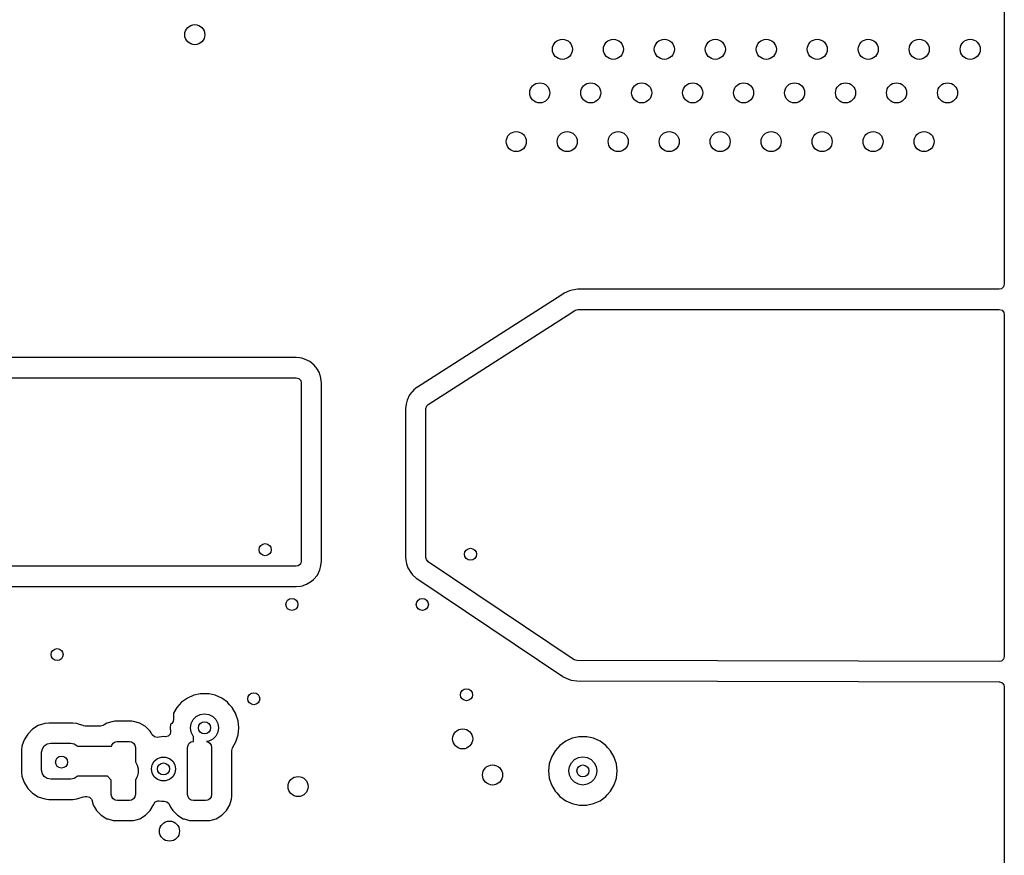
# Model space of a CAD drawing. Extents: x 70 to 224, y -154 to -54.
# Tile 45 of 55: x 199 to 224, y -133 to -112. Entities that reach past the tile are written whole.
import ezdxf

# ---------------------------------------------------------------- set-up
doc = ezdxf.new("R2010")
doc.units = 0
doc.layers.add('BLACK', color=7, linetype='CONTINUOUS')

msp = doc.modelspace()

# ---------------------------------------------------------------- linework, layer by layer
at = {"layer": 'BLACK', "linetype": 'CONTINUOUS'}
for p, q in [((223.9, -108.336259), (223.9, -118.8705)), ((223.880315, -118.937539), (223.827511, -118.983294)), ((223.9, -118.8705), (223.880315, -118.937539)), ((212.853949, -119.146721), (209.277692, -121.435525)), ((212.93665, -119.093791), (212.853948, -119.14672)), ((212.853948, -119.14672), (212.853949, -119.146721)), ((212.936654, -119.093789), (212.93665, -119.093791)), ((213.067192, -119.034397), (212.936654, -119.093789)), ((213.067193, -119.034397), (213.067192, -119.034397)), ((213.13403, -119.014841), (213.067193, -119.034397)), ((213.275983, -118.9945), (213.13403, -119.014841)), ((223.776, -118.9945), (213.275983, -118.9945)), ((223.827511, -118.983294), (223.776, -118.9945)), ((209.54686, -121.86342), (213.126441, -119.572489)), ((213.126441, -119.572489), (213.209146, -119.519558)), ((213.209146, -119.519558), (213.275989, -119.5)), ((213.275989, -119.5), (223.776, -119.5)), ((223.776, -119.5), (223.843039, -119.519685)), ((223.843039, -119.519685), (223.888794, -119.572489)), ((223.888794, -119.572489), (223.9, -119.624)), ((223.9, -119.624), (223.9, -128.150559)), ((206.255998, -120.6945), (192.48, -120.6945)), ((206.256, -120.6945), (206.255998, -120.6945)), ((206.350944, -120.70815), (206.256, -120.6945)), ((206.398417, -120.714976), (206.350944, -120.70815)), ((206.398422, -120.714977), (206.398417, -120.714976)), ((206.465459, -120.734662), (206.39842, -120.714977)), ((206.39842, -120.714977), (206.398422, -120.714977)), ((206.46546, -120.734662), (206.465459, -120.734662)), ((206.465465, -120.734664), (206.46546, -120.734662)), ((206.596331, -120.79443), (206.465465, -120.734664)), ((206.596333, -120.794431), (206.596331, -120.79443)), ((206.596336, -120.794433), (206.596333, -120.794431)), ((206.70507, -120.888653), (206.596336, -120.794433)), ((206.705072, -120.888656), (206.70507, -120.888653)), ((206.705076, -120.888659), (206.705072, -120.888656)), ((206.738994, -120.927803), (206.705076, -120.888659)), ((206.750825, -120.941457), (206.738994, -120.927803)), ((206.771603, -120.973788), (206.750825, -120.941457)), ((206.828613, -121.062496), (206.771603, -120.973788)), ((206.828616, -121.062502), (206.828613, -121.062496)), ((206.855798, -121.144172), (206.828616, -121.062502)), ((206.862741, -121.165033), (206.855798, -121.144172)), ((206.873947, -121.216544), (206.862741, -121.165033)), ((190.88, -121.2), (206.256, -121.2)), ((206.256, -121.2), (206.323039, -121.219685)), ((206.323039, -121.219685), (206.368794, -121.272489)), ((206.368794, -121.272489), (206.38, -121.324)), ((206.38, -121.324), (206.38, -125.776)), ((206.8855, -121.324), (206.873947, -121.216544)), ((206.8855, -125.776), (206.8855, -121.324)), ((209.084137, -121.627525), (209.024368, -121.758398)), ((209.141933, -121.555873), (209.084137, -121.627525)), ((209.152272, -121.543055), (209.141933, -121.555873)), ((209.152274, -121.543052), (209.152272, -121.543055)), ((209.152279, -121.543047), (209.152274, -121.543052)), ((209.189743, -121.505651), (209.152279, -121.543047)), ((209.189748, -121.505646), (209.189743, -121.505651)), ((209.274349, -121.437666), (209.189748, -121.505646)), ((209.274362, -121.437656), (209.274349, -121.437666)), ((209.277692, -121.435525), (209.274362, -121.437656)), ((208.999706, -121.860045), (208.984478, -121.965966)), ((209.004681, -121.825443), (208.999706, -121.860045)), ((209.024368, -121.758398), (209.004681, -121.825443)), ((209.489705, -121.967861), (209.50939, -121.900822)), ((209.50939, -121.900822), (209.54686, -121.86342)), ((208.984478, -121.965966), (208.984205, -121.967862)), ((208.984205, -121.967862), (208.984205, -125.68389)), ((209.489705, -125.683883), (209.489705, -121.967861)), ((206.360315, -125.843039), (206.307511, -125.888794)), ((206.38, -125.776), (206.360315, -125.843039)), ((206.865024, -125.918416), (206.8855, -125.776)), ((208.984205, -125.68389), (208.994713, -125.786421)), ((208.994713, -125.786421), (208.994714, -125.786424)), ((208.994714, -125.786424), (209.004914, -125.835666)), ((209.004914, -125.835666), (209.004916, -125.835674)), ((209.004916, -125.835674), (209.036002, -125.933944)), ((209.499908, -125.73314), (209.489705, -125.683883)), ((209.544604, -125.786844), (209.499908, -125.73314)), ((213.183487, -128.229048), (209.544604, -125.786844)), ((206.256, -125.9), (192.267485, -125.9)), ((206.307511, -125.888794), (206.256, -125.9)), ((206.785567, -126.116336), (206.845338, -125.985459)), ((206.845338, -125.985459), (206.865023, -125.91842)), ((206.865023, -125.91842), (206.865024, -125.918416)), ((209.036002, -125.933944), (209.036003, -125.933946)), ((209.036003, -125.933946), (209.111363, -126.056501)), ((209.111363, -126.056501), (209.111371, -126.056512)), ((209.111371, -126.056512), (209.156061, -126.110209)), ((206.517504, -126.348613), (206.638543, -126.270825)), ((206.638543, -126.270825), (206.691347, -126.22507)), ((206.691347, -126.22507), (206.785567, -126.116336)), ((209.156061, -126.110209), (209.156063, -126.110212)), ((209.156063, -126.110212), (209.240833, -126.18667)), ((209.240833, -126.18667), (209.256799, -126.201071)), ((209.256799, -126.201071), (209.262903, -126.206576)), ((209.262903, -126.206576), (209.262912, -126.206583)), ((209.262912, -126.206583), (212.901664, -128.648699)), ((192.499948, -126.4055), (206.25599, -126.4055)), ((206.25599, -126.4055), (206.256, -126.4055)), ((206.256, -126.4055), (206.363456, -126.393947)), ((206.363456, -126.393947), (206.414967, -126.382741)), ((206.414967, -126.382741), (206.449233, -126.371336)), ((206.449233, -126.371336), (206.517497, -126.348616)), ((206.517497, -126.348616), (206.517501, -126.348613)), ((206.517501, -126.348613), (206.517504, -126.348613)), ((213.185306, -128.230246), (213.183487, -128.229048)), ((213.2523, -128.250087), (213.185306, -128.230246)), ((223.775712, -128.274559), (213.2523, -128.250087)), ((223.827511, -128.263353), (223.775712, -128.274559)), ((223.880315, -128.217598), (223.827511, -128.263353)), ((223.9, -128.150559), (223.880315, -128.217598)), ((212.901664, -128.648699), (212.901748, -128.648755)), ((212.901748, -128.648755), (212.901787, -128.648781)), ((212.901787, -128.648781), (212.905447, -128.651214)), ((212.905447, -128.651214), (212.905554, -128.651284)), ((212.905554, -128.651284), (212.905621, -128.651329)), ((212.905621, -128.651329), (212.907242, -128.652397)), ((212.907242, -128.652397), (212.910384, -128.654446)), ((212.910384, -128.654446), (212.911021, -128.654861)), ((212.911021, -128.654861), (213.04176, -128.714936)), ((213.04176, -128.714936), (213.106798, -128.734197)), ((213.106798, -128.734197), (213.108287, -128.734666)), ((213.108287, -128.734666), (213.108756, -128.734778)), ((213.108756, -128.734778), (213.251109, -128.755584)), ((213.251109, -128.755584), (213.251112, -128.755584)), ((213.251112, -128.755584), (213.251124, -128.755586)), ((213.251124, -128.755586), (223.774536, -128.780058)), ((223.774536, -128.780058), (223.774545, -128.780056)), ((223.774545, -128.780056), (223.776288, -128.780061)), ((223.776288, -128.780061), (223.843282, -128.799902)), ((223.843282, -128.799902), (223.888914, -128.852812)), ((223.888914, -128.852812), (223.9, -128.904061)), ((223.9, -128.904061), (223.9, -149.149289)), ((203.545511, -129.184387), (203.400871, -129.289475)), ((203.708831, -129.111672), (203.545511, -129.184387)), ((203.708836, -129.11167), (203.708831, -129.111672)), ((203.861144, -129.079297), (203.708836, -129.11167)), ((203.883712, -129.0745), (203.861144, -129.079297)), ((204.062494, -129.0745), (203.883712, -129.0745)), ((204.085062, -129.079297), (204.062494, -129.0745)), ((204.237368, -129.11167), (204.085062, -129.079297)), ((204.23737, -129.111671), (204.237368, -129.11167)), ((204.400696, -129.184388), (204.23737, -129.111671)), ((204.545333, -129.289474), (204.400696, -129.184388)), ((203.281243, -129.422336), (203.2, -129.563052)), ((203.400871, -129.289475), (203.281243, -129.422336)), ((204.545334, -129.289475), (204.545333, -129.289474)), ((204.545335, -129.289476), (204.545334, -129.289475)), ((204.545338, -129.289478), (204.545335, -129.289476)), ((204.590827, -129.34), (204.545338, -129.289478)), ((204.664962, -129.422335), (204.590827, -129.34)), ((204.754352, -129.577164), (204.664962, -129.422335)), ((201.697426, -129.764902), (201.539606, -129.810754)), ((201.697432, -129.764901), (201.697426, -129.764902)), ((201.734298, -129.762), (201.697432, -129.764901)), ((201.734306, -129.762), (201.734298, -129.762)), ((202.165694, -129.762), (201.734306, -129.762)), ((202.165701, -129.762), (202.165694, -129.762)), ((202.202567, -129.764901), (202.165701, -129.762)), ((202.202573, -129.764902), (202.202567, -129.764901)), ((202.360393, -129.810754), (202.202573, -129.764902)), ((203.188582, -129.769903), (203.156066, -129.818566)), ((203.2, -129.7125), (203.188582, -129.769903)), ((203.2, -129.563052), (203.2, -129.7125)), ((203.640233, -129.816844), (203.689947, -129.719275)), ((203.689947, -129.719275), (203.767378, -129.641844)), ((203.767378, -129.641844), (203.864947, -129.59213)), ((203.864947, -129.59213), (203.973103, -129.575)), ((203.973103, -129.575), (204.081259, -129.59213)), ((204.081259, -129.59213), (204.178828, -129.641844)), ((204.178828, -129.641844), (204.256259, -129.719275)), ((204.256259, -129.719275), (204.305973, -129.816844)), ((204.754355, -129.57717), (204.754352, -129.577164)), ((204.755692, -129.581286), (204.754355, -129.57717)), ((204.8096, -129.747197), (204.755692, -129.581286)), ((204.828288, -129.925), (204.8096, -129.747197)), ((199.686955, -129.959532), (199.567032, -130.079455)), ((199.686959, -129.959529), (199.686955, -129.959532)), ((199.831294, -129.870501), (199.686959, -129.959529)), ((199.831305, -129.870496), (199.831294, -129.870501)), ((199.992289, -129.817151), (199.831305, -129.870496)), ((199.992292, -129.81715), (199.992289, -129.817151)), ((200.091644, -129.807001), (199.992292, -129.81715)), ((200.091662, -129.807), (200.091644, -129.807001)), ((200.688346, -129.807), (200.091662, -129.807)), ((200.787709, -129.817151), (200.688346, -129.807)), ((200.854766, -129.839371), (200.787709, -129.817151)), ((200.948697, -129.870497), (200.854766, -129.839371)), ((200.948698, -129.870498), (200.948697, -129.870497)), ((200.955552, -129.872769), (200.948698, -129.870498)), ((200.955802, -129.872012), (200.955552, -129.872769)), ((201.000855, -129.882), (200.955802, -129.872012)), ((201.385212, -129.882), (201.000855, -129.882)), ((201.448333, -129.864732), (201.385212, -129.882)), ((201.457368, -129.859389), (201.448333, -129.864732)), ((201.468707, -129.852683), (201.457368, -129.859389)), ((201.539603, -129.810755), (201.468707, -129.852683)), ((201.539606, -129.810754), (201.539603, -129.810755)), ((202.360396, -129.810755), (202.360393, -129.810754)), ((202.360397, -129.810755), (202.360396, -129.810755)), ((202.360398, -129.810756), (202.360397, -129.810755)), ((202.371211, -129.817151), (202.360398, -129.810756)), ((202.501862, -129.894417), (202.371211, -129.817151)), ((202.50187, -129.894423), (202.501862, -129.894417)), ((202.618076, -130.010629), (202.50187, -129.894423)), ((202.618079, -130.010633), (202.618076, -130.010629)), ((202.618081, -130.010635), (202.618079, -130.010633)), ((202.641927, -130.050956), (202.618081, -130.010635)), ((203.127141, -130.012753), (203.114571, -130.081483)), ((203.127068, -129.837942), (203.117918, -129.925)), ((203.117918, -129.925), (203.127141, -130.012753)), ((203.156066, -129.818566), (203.127068, -129.837942)), ((203.623103, -129.925), (203.640233, -129.816844)), ((203.640233, -130.033156), (203.623103, -129.925)), ((204.305973, -129.816844), (204.323103, -129.925)), ((204.323103, -129.925), (204.305973, -130.033156)), ((204.8096, -130.102803), (204.828288, -129.925)), ((199.477996, -130.223805), (199.424651, -130.38479)), ((199.478001, -130.223794), (199.477996, -130.223805)), ((199.567029, -130.079459), (199.478001, -130.223794)), ((199.567032, -130.079455), (199.567029, -130.079459)), ((201.742597, -130.273918), (201.8, -130.2625)), ((201.8, -130.2625), (202.1, -130.2625)), ((202.1, -130.2625), (202.157403, -130.273918)), ((202.672144, -130.102051), (202.641927, -130.050956)), ((202.672558, -130.102746), (202.672144, -130.102051)), ((202.723937, -130.150095), (202.672558, -130.102746)), ((202.792759, -130.16215), (202.723937, -130.150095)), ((202.949996, -130.144435), (202.792759, -130.16215)), ((202.950004, -130.144435), (202.949996, -130.144435)), ((202.989938, -130.148934), (202.950004, -130.144435)), ((202.999099, -130.149624), (202.989938, -130.148934)), ((203.066839, -130.132506), (202.999099, -130.149624)), ((203.114571, -130.081483), (203.066839, -130.132506)), ((203.689947, -130.130725), (203.640233, -130.033156)), ((203.642597, -130.273918), (203.7, -130.2625)), ((203.7, -130.140778), (203.689947, -130.130725)), ((203.7, -130.2625), (203.7, -130.140778)), ((204.081259, -130.25787), (204.023062, -130.267087)), ((204.178828, -130.208156), (204.081259, -130.25787)), ((204.256259, -130.130725), (204.178828, -130.208156)), ((204.305973, -130.033156), (204.256259, -130.130725)), ((204.754353, -130.272835), (204.8096, -130.102803)), ((212.972408, -130.259387), (212.827768, -130.364475)), ((213.135728, -130.186672), (212.972408, -130.259387)), ((213.135733, -130.18667), (213.135728, -130.186672)), ((213.298368, -130.152102), (213.135733, -130.18667)), ((213.310609, -130.1495), (213.298368, -130.152102)), ((213.489391, -130.1495), (213.310609, -130.1495)), ((213.501632, -130.152102), (213.489391, -130.1495)), ((213.664265, -130.18667), (213.501632, -130.152102)), ((213.664267, -130.186671), (213.664265, -130.18667)), ((213.827593, -130.259388), (213.664267, -130.186671)), ((213.97223, -130.364474), (213.827593, -130.259388)), ((199.424651, -130.38479), (199.4145, -130.484147)), ((199.4145, -130.484147), (199.4145, -131.030837)), ((199.915, -130.5325), (199.932127, -130.446396)), ((199.932127, -130.446396), (199.980901, -130.373401)), ((199.980901, -130.373401), (200.053896, -130.324627)), ((200.053896, -130.324627), (200.14, -130.3075)), ((200.14, -130.3075), (200.64, -130.3075)), ((200.64, -130.3075), (200.726104, -130.324627)), ((200.726104, -130.324627), (200.799099, -130.373401)), ((200.799099, -130.373401), (200.805179, -130.3825)), ((200.805179, -130.3825), (201.655967, -130.3825)), ((201.655967, -130.3825), (201.661418, -130.355097)), ((201.661418, -130.355097), (201.693934, -130.306434)), ((201.693934, -130.306434), (201.742597, -130.273918)), ((202.157403, -130.273918), (202.206066, -130.306434)), ((202.206066, -130.306434), (202.238582, -130.355097)), ((202.238582, -130.355097), (202.25, -130.4125)), ((202.25, -130.4125), (202.25, -130.77603)), ((203.55, -130.4125), (203.561418, -130.355097)), ((203.55, -131.5875), (203.55, -130.4125)), ((203.561418, -130.355097), (203.593934, -130.306434)), ((203.593934, -130.306434), (203.642597, -130.273918)), ((204.023062, -130.267087), (204.057403, -130.273918)), ((204.057403, -130.273918), (204.106066, -130.306434)), ((204.106066, -130.306434), (204.138582, -130.355097)), ((204.138582, -130.355097), (204.15, -130.4125)), ((204.15, -130.4125), (204.15, -131.5875)), ((204.6505, -130.485939), (204.667113, -130.423939)), ((204.6505, -131), (204.6505, -130.485939)), ((204.667113, -130.423939), (204.668119, -130.422197)), ((204.668119, -130.422197), (204.754353, -130.272835)), ((212.70814, -130.497336), (212.61875, -130.652164)), ((212.827768, -130.364475), (212.70814, -130.497336)), ((213.972231, -130.364475), (213.97223, -130.364474)), ((213.972232, -130.364476), (213.972231, -130.364475)), ((213.972235, -130.364478), (213.972232, -130.364476)), ((214.025773, -130.423939), (213.972235, -130.364478)), ((214.091859, -130.497335), (214.025773, -130.423939)), ((214.181249, -130.652164), (214.091859, -130.497335)), ((199.915, -130.9825), (199.915, -130.5325)), ((202.720187, -130.757164), (202.8, -130.690192)), ((202.8, -130.690192), (202.897906, -130.654558)), ((202.897906, -130.654558), (203.002094, -130.654558)), ((203.002094, -130.654558), (203.1, -130.690192)), ((203.1, -130.690192), (203.179813, -130.757164)), ((212.618747, -130.65217), (212.563504, -130.822192)), ((212.61875, -130.652164), (212.618747, -130.65217)), ((213.116844, -130.794275), (213.194275, -130.716844)), ((213.194275, -130.716844), (213.291844, -130.66713)), ((213.291844, -130.66713), (213.4, -130.65)), ((213.4, -130.65), (213.508156, -130.66713)), ((213.508156, -130.66713), (213.605725, -130.716844)), ((213.605725, -130.716844), (213.683156, -130.794275)), ((214.181252, -130.65217), (214.181249, -130.652164)), ((214.197496, -130.702164), (214.181252, -130.65217)), ((214.236497, -130.822197), (214.197496, -130.702164)), ((199.932127, -131.068604), (199.915, -130.9825)), ((202.25, -130.77603), (202.296455, -130.856494)), ((202.296455, -130.856494), (202.321793, -130.951053)), ((202.321793, -130.951053), (202.321793, -131.048947)), ((202.65, -130.95), (202.668092, -130.847394)), ((202.668092, -131.052606), (202.65, -130.95)), ((202.668092, -130.847394), (202.720187, -130.757164)), ((203.179813, -130.757164), (203.231908, -130.847394)), ((203.231908, -130.847394), (203.25, -130.95)), ((203.25, -130.95), (203.231908, -131.052606)), ((204.6505, -131.653194), (204.6505, -131)), ((212.563503, -130.822194), (212.544815, -131)), ((212.544815, -131), (212.563503, -131.177805)), ((212.563504, -130.822192), (212.563503, -130.822194)), ((213.05, -131), (213.06713, -130.891844)), ((213.06713, -131.108156), (213.05, -131)), ((213.06713, -130.891844), (213.116844, -130.794275)), ((213.683156, -130.794275), (213.73287, -130.891844)), ((213.73287, -130.891844), (213.75, -131)), ((213.75, -131), (213.73287, -131.108156)), ((214.255185, -131), (214.236497, -130.822197)), ((214.236497, -131.177803), (214.255185, -131)), ((199.4145, -131.030837), (199.414501, -131.030855)), ((199.414501, -131.030855), (199.42465, -131.130207)), ((199.42465, -131.130207), (199.424651, -131.13021)), ((199.424651, -131.13021), (199.477996, -131.291194)), ((199.980901, -131.141599), (199.932127, -131.068604)), ((200.053896, -131.190373), (199.980901, -131.141599)), ((200.14, -131.2075), (200.053896, -131.190373)), ((200.64, -131.2075), (200.14, -131.2075)), ((200.726104, -131.190373), (200.64, -131.2075)), ((200.799099, -131.141599), (200.726104, -131.190373)), ((200.805179, -131.1325), (200.799099, -131.141599)), ((201.55217, -131.1325), (200.805179, -131.1325)), ((201.65, -131.23033), (201.55217, -131.1325)), ((201.65, -131.5875), (201.65, -131.23033)), ((202.296455, -131.143507), (202.25, -131.223969)), ((202.25, -131.223969), (202.25, -131.5875)), ((202.321793, -131.048947), (202.296455, -131.143507)), ((202.720187, -131.142836), (202.668092, -131.052606)), ((202.8, -131.209808), (202.720187, -131.142836)), ((202.897906, -131.245442), (202.8, -131.209808)), ((203.002094, -131.245442), (202.897906, -131.245442)), ((203.1, -131.209808), (203.002094, -131.245442)), ((203.179813, -131.142836), (203.1, -131.209808)), ((203.231908, -131.052606), (203.179813, -131.142836)), ((212.563503, -131.177805), (212.563504, -131.177807)), ((212.563504, -131.177807), (212.618747, -131.347829)), ((213.116844, -131.205725), (213.06713, -131.108156)), ((213.194275, -131.283156), (213.116844, -131.205725)), ((213.683156, -131.205725), (213.605725, -131.283156)), ((213.73287, -131.108156), (213.683156, -131.205725)), ((214.18125, -131.347835), (214.236497, -131.177803)), ((199.477996, -131.291194), (199.478001, -131.291205)), ((199.478001, -131.291205), (199.567029, -131.43554)), ((199.567029, -131.43554), (199.567032, -131.435544)), ((199.567032, -131.435544), (199.686955, -131.555467)), ((212.618747, -131.347829), (212.61875, -131.347835)), ((212.61875, -131.347835), (212.708141, -131.502665)), ((213.291844, -131.33287), (213.194275, -131.283156)), ((213.4, -131.35), (213.291844, -131.33287)), ((213.508156, -131.33287), (213.4, -131.35)), ((213.605725, -131.283156), (213.508156, -131.33287)), ((214.091859, -131.502665), (214.18125, -131.347835)), ((199.686955, -131.555467), (199.686959, -131.55547)), ((199.686959, -131.55547), (199.831294, -131.644498)), ((199.831294, -131.644498), (199.831297, -131.644499)), ((199.831297, -131.644499), (199.831303, -131.644503)), ((199.831303, -131.644503), (199.992292, -131.697849)), ((199.992292, -131.697849), (200.091655, -131.708)), ((200.091655, -131.708), (200.688344, -131.707999)), ((200.688344, -131.707999), (200.688352, -131.707998)), ((200.688352, -131.707998), (200.688355, -131.707998)), ((200.688355, -131.707998), (200.743019, -131.702414)), ((200.743019, -131.702414), (200.787708, -131.697849)), ((200.787708, -131.697849), (200.948697, -131.644503)), ((200.948697, -131.644503), (200.948698, -131.644501)), ((200.948698, -131.644501), (200.955552, -131.642231)), ((200.955552, -131.642231), (200.955802, -131.642987)), ((200.955802, -131.642987), (201.000855, -131.633)), ((201.000855, -131.633), (201.04272, -131.633)), ((201.04272, -131.633), (201.109759, -131.652685)), ((201.109759, -131.652685), (201.155514, -131.705489)), ((201.155514, -131.705489), (201.161796, -131.722405)), ((201.161796, -131.722405), (201.198254, -131.847893)), ((201.661418, -131.644903), (201.65, -131.5875)), ((201.693934, -131.693566), (201.661418, -131.644903)), ((201.742597, -131.726082), (201.693934, -131.693566)), ((201.8, -131.7375), (201.742597, -131.726082)), ((202.1, -131.7375), (201.8, -131.7375)), ((202.157403, -131.726082), (202.1, -131.7375)), ((202.206066, -131.693566), (202.157403, -131.726082)), ((202.238582, -131.644903), (202.206066, -131.693566)), ((202.25, -131.5875), (202.238582, -131.644903)), ((203.561418, -131.644903), (203.55, -131.5875)), ((203.593934, -131.693566), (203.561418, -131.644903)), ((203.642597, -131.726082), (203.593934, -131.693566)), ((203.7, -131.7375), (203.642597, -131.726082)), ((204, -131.7375), (203.7, -131.7375)), ((204.057403, -131.726082), (204, -131.7375)), ((204.106066, -131.693566), (204.057403, -131.726082)), ((204.138582, -131.644903), (204.106066, -131.693566)), ((204.15, -131.5875), (204.138582, -131.644903)), ((204.601744, -131.847898), (204.644011, -131.702416)), ((204.644011, -131.702416), (204.647597, -131.690073)), ((204.647597, -131.690073), (204.647598, -131.690067)), ((204.647598, -131.690067), (204.647681, -131.689012)), ((204.647681, -131.689012), (204.6505, -131.653194)), ((212.708141, -131.502665), (212.74776, -131.546666)), ((212.74776, -131.546666), (212.827764, -131.635521)), ((212.827764, -131.635521), (212.827767, -131.635523)), ((212.827767, -131.635523), (212.82777, -131.635526)), ((212.82777, -131.635526), (212.972407, -131.740612)), ((213.827593, -131.740612), (213.97223, -131.635526)), ((213.97223, -131.635526), (213.974505, -131.633)), ((213.974505, -131.633), (214.008565, -131.595172)), ((214.008565, -131.595172), (214.091859, -131.502665)), ((201.198254, -131.847893), (201.198255, -131.847896)), ((201.198255, -131.847896), (201.198256, -131.847898)), ((201.198256, -131.847898), (201.228773, -131.899499)), ((201.228773, -131.899499), (201.281917, -131.989362)), ((202.618081, -131.989365), (202.701744, -131.847898)), ((202.701744, -131.847898), (202.706441, -131.831729)), ((202.706441, -131.831729), (202.744044, -131.772846)), ((202.744044, -131.772846), (202.807515, -131.743638)), ((202.807515, -131.743638), (202.8394, -131.743104)), ((202.8394, -131.743104), (202.89905, -131.749824)), ((202.89905, -131.749824), (202.95, -131.755565)), ((202.95, -131.755565), (202.963765, -131.754013)), ((202.963765, -131.754013), (203.032583, -131.766064)), ((203.032583, -131.766064), (203.083965, -131.813411)), ((203.083965, -131.813411), (203.096727, -131.842636)), ((203.096727, -131.842636), (203.098254, -131.847893)), ((203.098254, -131.847893), (203.098256, -131.847898)), ((203.098256, -131.847898), (203.128773, -131.899499)), ((203.128773, -131.899499), (203.181917, -131.989362)), ((204.518081, -131.989365), (204.601744, -131.847898)), ((212.972407, -131.740612), (213.135733, -131.813329)), ((213.135733, -131.813329), (213.310609, -131.8505)), ((213.310609, -131.8505), (213.31061, -131.8505)), ((213.31061, -131.8505), (213.489389, -131.8505)), ((213.489389, -131.8505), (213.489391, -131.8505)), ((213.489391, -131.8505), (213.664267, -131.813329)), ((213.664267, -131.813329), (213.827593, -131.740612)), ((201.281917, -131.989362), (201.281923, -131.98937)), ((201.281923, -131.98937), (201.398129, -132.105576)), ((201.398129, -132.105576), (201.398133, -132.105579)), ((201.398133, -132.105579), (201.398135, -132.105581)), ((201.398135, -132.105581), (201.539602, -132.189244)), ((201.539602, -132.189244), (201.562856, -132.196)), ((201.562856, -132.196), (201.697426, -132.235097)), ((202.202573, -132.235097), (202.268793, -132.215858)), ((202.268793, -132.215858), (202.360398, -132.189244)), ((202.360398, -132.189244), (202.501865, -132.105581)), ((202.501865, -132.105581), (202.618081, -131.989365)), ((203.181917, -131.989362), (203.181923, -131.98937)), ((203.181923, -131.98937), (203.298129, -132.105576)), ((203.298129, -132.105576), (203.298133, -132.105579)), ((203.298133, -132.105579), (203.298135, -132.105581)), ((203.298135, -132.105581), (203.439602, -132.189244)), ((203.439602, -132.189244), (203.462856, -132.196)), ((203.462856, -132.196), (203.597426, -132.235097)), ((204.102573, -132.235097), (204.168793, -132.215858)), ((204.168793, -132.215858), (204.260398, -132.189244)), ((204.260398, -132.189244), (204.401865, -132.105581)), ((204.401865, -132.105581), (204.518081, -131.989365)), ((201.697426, -132.235097), (201.697429, -132.235097)), ((201.697429, -132.235097), (201.697431, -132.235098)), ((201.697431, -132.235098), (201.734306, -132.238)), ((201.734306, -132.238), (201.734314, -132.238)), ((201.734314, -132.238), (202.165686, -132.238)), ((202.165686, -132.238), (202.165694, -132.238)), ((202.165694, -132.238), (202.202569, -132.235098)), ((202.202569, -132.235098), (202.202571, -132.235097)), ((202.202571, -132.235097), (202.202573, -132.235097)), ((203.597426, -132.235097), (203.597429, -132.235097)), ((203.597429, -132.235097), (203.597431, -132.235098)), ((203.597431, -132.235098), (203.634306, -132.238)), ((203.634306, -132.238), (203.634314, -132.238)), ((203.634314, -132.238), (204.065686, -132.238)), ((204.065686, -132.238), (204.065694, -132.238)), ((204.065694, -132.238), (204.102569, -132.235098)), ((204.102569, -132.235098), (204.102571, -132.235097)), ((204.102571, -132.235097), (204.102573, -132.235097))]:
    msp.add_line(p, q, dxfattribs=at)
at = {"layer": 'BLACK'}
for centre, radius in [((203.73, -112.65), 0.25), ((212.89, -113.015), 0.25), ((214.16, -113.015), 0.25), ((215.43, -113.015), 0.25), ((216.7, -113.015), 0.25), ((217.97, -113.015), 0.25), ((219.24, -113.015), 0.25), ((220.51, -113.015), 0.25), ((221.78, -113.015), 0.25), ((223.05, -113.015), 0.25), ((212.325, -114.1), 0.25), ((213.595, -114.1), 0.25), ((214.865, -114.1), 0.25), ((216.135, -114.1), 0.25), ((217.405, -114.1), 0.25), ((218.675, -114.1), 0.25), ((219.945, -114.1), 0.25), ((221.215, -114.1), 0.25), ((222.485, -114.1), 0.25), ((211.74, -115.315), 0.25), ((213.01, -115.315), 0.25), ((214.28, -115.315), 0.25), ((215.55, -115.315), 0.25), ((216.82, -115.315), 0.25), ((218.09, -115.315), 0.25), ((219.36, -115.315), 0.25), ((220.63, -115.315), 0.25), ((221.9, -115.315), 0.25), ((205.485122, -125.485122), 0.15), ((210.6, -125.6), 0.15), ((206.15, -126.85), 0.15), ((209.4, -126.85), 0.15), ((200.3, -128.1), 0.15), ((210.5, -129.1), 0.15), ((205.2, -129.2), 0.15), ((203.973103, -129.925), 0.15), ((210.405, -130.2), 0.25), ((200.411728, -130.779228), 0.15), ((202.95, -130.95), 0.15), ((211.15, -131.1), 0.25), ((213.4, -131), 0.15), ((206.303911, -131.387753), 0.25), ((203.1, -132.5), 0.25)]:
    msp.add_circle(centre, radius, dxfattribs=at)

doc.saveas('drawing.dxf')
